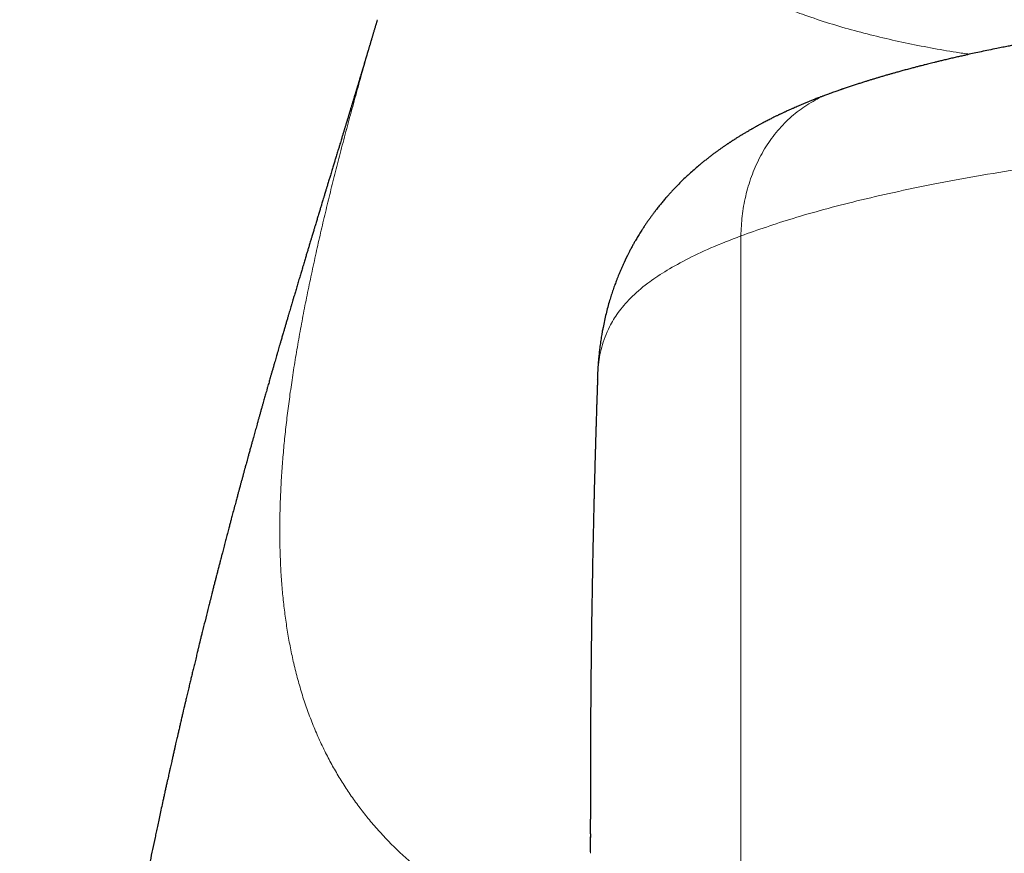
# Model space of a CAD drawing. Header units: millimetres. Extents: x 8 to 757, y 12 to 538.
# Tile 34 of 45: x 367 to 384, y 514 to 528. Entities that reach past the tile are written whole.
import ezdxf

# ---------------------------------------------------------------- set-up
doc = ezdxf.new("R2010")
doc.units = ezdxf.units.MM

msp = doc.modelspace()

# ---------------------------------------------------------------- linework, layer by layer
at = {"color": 252, "linetype": 'Continuous', "lineweight": 0}
for p, q in [((373.178, 527.979), (373.181, 527.991)), ((379.311, 524.353), (379.311, 505.91)), ((376.776, 514.936), (376.777, 513.946)), ((376.775, 514.223), (376.775, 514.373)), ((376.777, 513.946), (376.777, 513.969))]:
    msp.add_line(p, q, dxfattribs=at)
at = {"color": 7, "linetype": 'Continuous', "lineweight": 30}
for p, q in [((376.895, 521.936), (376.892, 521.888)), ((376.776, 514.967), (376.776, 514.936)), ((376.773, 514.393), (376.773, 514.373)), ((376.777, 513.969), (376.775, 514.223))]:
    msp.add_line(p, q, dxfattribs=at)
at = {"color": 252, "linetype": 'Continuous', "lineweight": 0}
for points, knots in [([(383.167, 527.414), (383.092, 527.425), (382.873, 527.457), (382.51, 527.52), (382.079, 527.604), (381.651, 527.701), (381.226, 527.809), (380.805, 527.932), (380.417, 528.061), (380.062, 528.192), (379.739, 528.324), (379.421, 528.467), (379.108, 528.623), (378.802, 528.79), (378.504, 528.97), (378.213, 529.164), (377.932, 529.37), (377.662, 529.591), (377.404, 529.826), (377.159, 530.075), (376.929, 530.337), (376.712, 530.61), (376.51, 530.894), (376.322, 531.188), (376.149, 531.491), (375.991, 531.802), (375.847, 532.12), (375.716, 532.443), (375.64, 532.663), (375.602, 532.773)], [0, 0, 0, 0, 0.023131, 0.067723, 0.112312, 0.156899, 0.201488, 0.246076, 0.290662, 0.326133, 0.361602, 0.397068, 0.432535, 0.468007, 0.503476, 0.538939, 0.574404, 0.609871, 0.645335, 0.680802, 0.716268, 0.751734, 0.787202, 0.822666, 0.858126, 0.893592, 0.929064, 0.964535, 1, 1, 1, 1]), ([(373.183, 527.996), (373.146, 527.87), (373.072, 527.616), (372.964, 527.238), (372.858, 526.861), (372.754, 526.486), (372.654, 526.113), (372.558, 525.749), (372.467, 525.394), (372.38, 525.047), (372.297, 524.703), (372.217, 524.361), (372.139, 524.015), (372.063, 523.664), (371.989, 523.309), (371.921, 522.957), (371.857, 522.609), (371.798, 522.263), (371.746, 521.927), (371.699, 521.601), (371.659, 521.285), (371.624, 520.972), (371.595, 520.662), (371.571, 520.349), (371.553, 520.035), (371.542, 519.718), (371.538, 519.405), (371.541, 519.096), (371.552, 518.792), (371.57, 518.499), (371.596, 518.215), (371.629, 517.942), (371.669, 517.672), (371.717, 517.407), (371.774, 517.142), (371.841, 516.877), (371.918, 516.611), (372.005, 516.352), (372.102, 516.099), (372.209, 515.851), (372.323, 515.614), (372.444, 515.388), (372.572, 515.172), (372.708, 514.962), (372.852, 514.758), (373.009, 514.556), (373.177, 514.356), (373.358, 514.16), (373.549, 513.971), (373.75, 513.79), (373.96, 513.616), (374.175, 513.454), (374.395, 513.302), (374.618, 513.16), (374.849, 513.024), (375.087, 512.895), (375.338, 512.77), (375.6, 512.65), (375.875, 512.534), (376.157, 512.424), (376.447, 512.322), (376.656, 512.253), (376.771, 512.219), (376.785, 512.215)], [0, 0, 0, 0, 0.017034, 0.034067, 0.0511, 0.068131, 0.085162, 0.102195, 0.118256, 0.134318, 0.150381, 0.166445, 0.182508, 0.199545, 0.216581, 0.233616, 0.250651, 0.267685, 0.284719, 0.300778, 0.316836, 0.332893, 0.34895, 0.365008, 0.382039, 0.399071, 0.416104, 0.433138, 0.450172, 0.467206, 0.483267, 0.499329, 0.515392, 0.531454, 0.547514, 0.564547, 0.581578, 0.598608, 0.61564, 0.632673, 0.649706, 0.665767, 0.681828, 0.69789, 0.713953, 0.730017, 0.747053, 0.764088, 0.78112, 0.79815, 0.815178, 0.832206, 0.848261, 0.864319, 0.88038, 0.896443, 0.912507, 0.929544, 0.946579, 0.963613, 0.980647, 0.997681, 1, 1, 1, 1]), ([(379.311, 524.353), (379.316, 524.465), (379.327, 524.692), (379.388, 525.028), (379.485, 525.358), (379.622, 525.674), (379.799, 525.966), (380.012, 526.226), (380.255, 526.449), (380.524, 526.623), (380.72, 526.725), (380.828, 526.756), (380.835, 526.758)], [0, 0, 0, 0, 0.101226, 0.206405, 0.314975, 0.426234, 0.539362, 0.653447, 0.767532, 0.88066, 0.991919, 1, 1, 1, 1]), ([(404.689, 524.353), (404.404, 524.453), (403.814, 524.658), (402.728, 524.951), (401.445, 525.234), (399.945, 525.495), (398.232, 525.721), (396.315, 525.899), (394.216, 526.016), (392, 526.058), (389.784, 526.016), (387.685, 525.899), (385.768, 525.721), (384.055, 525.495), (382.555, 525.234), (381.272, 524.951), (380.186, 524.658), (379.596, 524.453), (379.311, 524.353)], [0, 0, 0, 0, 0.050647, 0.1046807, 0.1621013, 0.2229086, 0.2871025, 0.3546826, 0.4256486, 0.5, 0.5743514, 0.6453174, 0.7128975, 0.7770914, 0.8378987, 0.8953193, 0.949353, 1, 1, 1, 1]), ([(379.311, 524.353), (379.138, 524.285), (378.795, 524.151), (378.374, 523.949), (378.02, 523.75), (377.705, 523.535), (377.441, 523.305), (377.235, 523.061), (377.07, 522.786), (376.956, 522.481), (376.903, 522.187), (376.897, 522.005), (376.895, 521.936)], [0, 0, 0, 0, 0.085826, 0.170227, 0.252878, 0.33331, 0.436922, 0.537334, 0.635235, 0.777831, 0.915815, 1, 1, 1, 1])]:
    msp.add_open_spline(points, degree=3, knots=knots, dxfattribs=at)
at = {"color": 7, "linetype": 'Continuous', "lineweight": 30}
for points, knots in [([(403.168, 526.758), (403.155, 526.763), (403.13, 526.772), (403.096, 526.784), (403.067, 526.794), (403.045, 526.802), (403.028, 526.808), (403.004, 526.816), (402.973, 526.827), (402.931, 526.842), (402.883, 526.858), (402.828, 526.876), (402.774, 526.894), (402.723, 526.91), (402.677, 526.925), (402.632, 526.94), (402.589, 526.953), (402.552, 526.965), (402.518, 526.975), (402.487, 526.985), (402.45, 526.996), (402.405, 527.01), (402.35, 527.026), (402.289, 527.044), (402.224, 527.063), (402.161, 527.081), (402.102, 527.098), (402.049, 527.113), (401.999, 527.126), (401.954, 527.139), (401.912, 527.15), (401.873, 527.161), (401.833, 527.171), (401.791, 527.183), (401.745, 527.195), (401.695, 527.208), (401.637, 527.223), (401.572, 527.24), (401.498, 527.258), (401.423, 527.276), (401.357, 527.293), (401.3, 527.306), (401.254, 527.318), (401.21, 527.328), (401.171, 527.337), (401.136, 527.345), (401.099, 527.354), (401.057, 527.363), (401.007, 527.375), (400.951, 527.387), (400.897, 527.4), (400.847, 527.411), (400.799, 527.421), (400.754, 527.431), (400.712, 527.44), (400.678, 527.447), (400.648, 527.454), (400.619, 527.46), (400.587, 527.467), (400.55, 527.474), (400.509, 527.483), (400.463, 527.492), (400.41, 527.503), (400.351, 527.515), (400.3, 527.525), (400.259, 527.533), (400.231, 527.539), (400.202, 527.545), (400.175, 527.55), (400.152, 527.554), (400.135, 527.558), (400.12, 527.561), (400.105, 527.564), (400.085, 527.567), (400.059, 527.572), (400.028, 527.578), (399.992, 527.585), (399.941, 527.594), (399.88, 527.606), (399.806, 527.619), (399.732, 527.633), (399.659, 527.646), (399.575, 527.66), (399.479, 527.677), (399.37, 527.695), (399.262, 527.713), (399.155, 527.731), (399.049, 527.748), (398.95, 527.763), (398.858, 527.777), (398.773, 527.79), (398.711, 527.799), (398.67, 527.805), (398.648, 527.809), (398.629, 527.811), (398.613, 527.814), (398.595, 527.816), (398.573, 527.819), (398.542, 527.824), (398.504, 527.829), (398.459, 527.836), (398.408, 527.843), (398.353, 527.85), (398.297, 527.858), (398.241, 527.866), (398.185, 527.873), (398.081, 527.887), (397.929, 527.906), (397.734, 527.93), (397.548, 527.953), (397.372, 527.973), (397.207, 527.991), (397.054, 528.007), (396.914, 528.021), (396.785, 528.034), (396.662, 528.046), (396.545, 528.057), (396.439, 528.067), (396.343, 528.075), (396.257, 528.083), (396.176, 528.09), (396.099, 528.096), (396.028, 528.102), (395.962, 528.107), (395.903, 528.112), (395.85, 528.116), (395.803, 528.12), (395.759, 528.123), (395.713, 528.127), (395.658, 528.131), (395.591, 528.135), (395.512, 528.141), (395.423, 528.147), (395.324, 528.154), (395.214, 528.161), (395.093, 528.169), (394.963, 528.176), (394.827, 528.184), (394.686, 528.192), (394.542, 528.199), (394.389, 528.207), (394.227, 528.214), (394.058, 528.221), (393.881, 528.228), (393.697, 528.234), (393.504, 528.24), (393.274, 528.247), (393.011, 528.253), (392.721, 528.257), (392.436, 528.261), (392.157, 528.262), (391.879, 528.262), (391.6, 528.261), (391.324, 528.258), (391.057, 528.254), (390.799, 528.248), (390.551, 528.242), (390.313, 528.235), (390.085, 528.227), (389.866, 528.218), (389.655, 528.209), (389.452, 528.199), (389.257, 528.189), (389.071, 528.178), (388.913, 528.169), (388.784, 528.161), (388.684, 528.154), (388.59, 528.148), (388.504, 528.142), (388.422, 528.136), (388.345, 528.131), (388.273, 528.126), (388.21, 528.121), (388.164, 528.117), (388.133, 528.115), (388.116, 528.113), (388.1, 528.112), (388.082, 528.111), (388.055, 528.109), (388.019, 528.106), (387.975, 528.102), (387.923, 528.098), (387.862, 528.093), (387.792, 528.087), (387.714, 528.08), (387.63, 528.073), (387.54, 528.065), (387.445, 528.056), (387.349, 528.047), (387.252, 528.038), (387.12, 528.025), (386.954, 528.008), (386.756, 527.987), (386.569, 527.966), (386.391, 527.945), (386.234, 527.927), (386.096, 527.909), (385.976, 527.894), (385.863, 527.88), (385.758, 527.866), (385.666, 527.853), (385.585, 527.842), (385.516, 527.832), (385.463, 527.825), (385.425, 527.819), (385.403, 527.816), (385.384, 527.813), (385.366, 527.811), (385.344, 527.807), (385.313, 527.803), (385.272, 527.797), (385.221, 527.789), (385.161, 527.78), (385.095, 527.77), (385.025, 527.759), (384.932, 527.745), (384.816, 527.726), (384.682, 527.704), (384.552, 527.682), (384.429, 527.661), (384.313, 527.641), (384.2, 527.621), (384.091, 527.601), (383.987, 527.581), (383.909, 527.566), (383.853, 527.555), (383.815, 527.548), (383.773, 527.54), (383.726, 527.53), (383.675, 527.52), (383.596, 527.505), (383.492, 527.483), (383.366, 527.457), (383.246, 527.431), (383.148, 527.41), (383.066, 527.391), (382.996, 527.376), (382.921, 527.359), (382.843, 527.34), (382.766, 527.322), (382.695, 527.305), (382.631, 527.29), (382.575, 527.276), (382.525, 527.264), (382.48, 527.253), (382.44, 527.242), (382.399, 527.232), (382.353, 527.22), (382.299, 527.206), (382.24, 527.191), (382.172, 527.173), (382.1, 527.154), (382.026, 527.134), (381.959, 527.115), (381.898, 527.098), (381.843, 527.082), (381.788, 527.066), (381.73, 527.05), (381.673, 527.033), (381.617, 527.016), (381.565, 527), (381.511, 526.984), (381.459, 526.968), (381.405, 526.951), (381.348, 526.933), (381.286, 526.913), (381.221, 526.892), (381.166, 526.874), (381.12, 526.859), (381.087, 526.848), (381.057, 526.837), (381.036, 526.83), (381.021, 526.825), (381.009, 526.821), (380.993, 526.815), (380.971, 526.808), (380.944, 526.798), (380.911, 526.787), (380.873, 526.773), (380.846, 526.764), (380.832, 526.758)], [0, 0, 0, 0, 0.002495, 0.004599, 0.00631, 0.00763, 0.008616, 0.00957, 0.01186, 0.01424, 0.017242, 0.020472, 0.02411, 0.026783, 0.029517, 0.032231, 0.034712, 0.036879, 0.03876, 0.04056, 0.042319, 0.045113, 0.048257, 0.051735, 0.055438, 0.059288, 0.062362, 0.065327, 0.068063, 0.070566, 0.072822, 0.074941, 0.077005, 0.079273, 0.081747, 0.084443, 0.087367, 0.091067, 0.094961, 0.099011, 0.102931, 0.105439, 0.107863, 0.110152, 0.112181, 0.113945, 0.115561, 0.117779, 0.120375, 0.123262, 0.126232, 0.12857, 0.130952, 0.133337, 0.135417, 0.137129, 0.138475, 0.139855, 0.141445, 0.143252, 0.145277, 0.147526, 0.150077, 0.152952, 0.156151, 0.157496, 0.158891, 0.160336, 0.161669, 0.162758, 0.163602, 0.164205, 0.164839, 0.165809, 0.167043, 0.168541, 0.170303, 0.172179, 0.175704, 0.179012, 0.18267, 0.186023, 0.189082, 0.194271, 0.199234, 0.203972, 0.209085, 0.21391, 0.218425, 0.222584, 0.226386, 0.229832, 0.230891, 0.231883, 0.232729, 0.233424, 0.234048, 0.235014, 0.236378, 0.238141, 0.240064, 0.242308, 0.244794, 0.247267, 0.249707, 0.252114, 0.254489, 0.263305, 0.271655, 0.279537, 0.286947, 0.293883, 0.300343, 0.305997, 0.311313, 0.31637, 0.321168, 0.325706, 0.329381, 0.332865, 0.336159, 0.339263, 0.342177, 0.344872, 0.347212, 0.349371, 0.35124, 0.352875, 0.354663, 0.356779, 0.359528, 0.362686, 0.366252, 0.370225, 0.374604, 0.379388, 0.384577, 0.390171, 0.395528, 0.401209, 0.407216, 0.413549, 0.420209, 0.427069, 0.434247, 0.441745, 0.449564, 0.461026, 0.472264, 0.483257, 0.49401, 0.504517, 0.515532, 0.526199, 0.536526, 0.546519, 0.556183, 0.565361, 0.574231, 0.582797, 0.591062, 0.599028, 0.606696, 0.614067, 0.621144, 0.625416, 0.629425, 0.633153, 0.636599, 0.639763, 0.643009, 0.645891, 0.648409, 0.650563, 0.651513, 0.652167, 0.652618, 0.653358, 0.654443, 0.655873, 0.657649, 0.659771, 0.662239, 0.665053, 0.668213, 0.67172, 0.675344, 0.679273, 0.683291, 0.687242, 0.691124, 0.699696, 0.707915, 0.71578, 0.723291, 0.730447, 0.735821, 0.740976, 0.745892, 0.750463, 0.75468, 0.757973, 0.76101, 0.763793, 0.76497, 0.76597, 0.766793, 0.767463, 0.768292, 0.769716, 0.771551, 0.773798, 0.776456, 0.779519, 0.782685, 0.785804, 0.792151, 0.798295, 0.804234, 0.809963, 0.815399, 0.820509, 0.825846, 0.830791, 0.835361, 0.837039, 0.838802, 0.840839, 0.843148, 0.845646, 0.848129, 0.854659, 0.86093, 0.866843, 0.87255, 0.875708, 0.879233, 0.883123, 0.88717, 0.891248, 0.895045, 0.898296, 0.901228, 0.903867, 0.906224, 0.908299, 0.910285, 0.912759, 0.91567, 0.918888, 0.922357, 0.926658, 0.930595, 0.934507, 0.937837, 0.940768, 0.943727, 0.946997, 0.950522, 0.953445, 0.95648, 0.959588, 0.962673, 0.965452, 0.969002, 0.97263, 0.976394, 0.980359, 0.982447, 0.984566, 0.986396, 0.98787, 0.988474, 0.989097, 0.990048, 0.991345, 0.992989, 0.994979, 0.997316, 1, 1, 1, 1]), ([(373.178, 527.979), (373.175, 527.969), (373.17, 527.953), (373.164, 527.932), (373.159, 527.915), (373.154, 527.9), (373.149, 527.883), (373.144, 527.863), (373.137, 527.842), (373.13, 527.819), (373.123, 527.793), (373.115, 527.768), (373.109, 527.745), (373.103, 527.725), (373.097, 527.706), (373.091, 527.685), (373.083, 527.659), (373.075, 527.632), (373.067, 527.605), (373.06, 527.581), (373.054, 527.559), (373.048, 527.54), (373.042, 527.521), (373.036, 527.5), (373.028, 527.473), (373.019, 527.444), (373.011, 527.416), (373.005, 527.394), (372.999, 527.377), (372.994, 527.36), (372.989, 527.343), (372.983, 527.324), (372.977, 527.301), (372.968, 527.274), (372.959, 527.241), (372.948, 527.207), (372.939, 527.174), (372.931, 527.149), (372.925, 527.129), (372.92, 527.113), (372.916, 527.099), (372.912, 527.085), (372.906, 527.066), (372.899, 527.041), (372.89, 527.011), (372.881, 526.984), (372.875, 526.962), (372.869, 526.943), (372.864, 526.925), (372.857, 526.903), (372.849, 526.878), (372.841, 526.85), (372.833, 526.823), (372.825, 526.795), (372.817, 526.769), (372.808, 526.741), (372.799, 526.712), (372.79, 526.682), (372.782, 526.654), (372.774, 526.628), (372.767, 526.605), (372.76, 526.582), (372.753, 526.559), (372.745, 526.534), (372.737, 526.507), (372.729, 526.479), (372.72, 526.449), (372.712, 526.424), (372.706, 526.405), (372.702, 526.39), (372.697, 526.375), (372.692, 526.357), (372.685, 526.334), (372.677, 526.308), (372.668, 526.279), (372.659, 526.25), (372.651, 526.222), (372.643, 526.197), (372.636, 526.173), (372.626, 526.139), (372.612, 526.096), (372.596, 526.041), (372.576, 525.977), (372.556, 525.911), (372.537, 525.847), (372.517, 525.782), (372.496, 525.714), (372.475, 525.644), (372.458, 525.588), (372.444, 525.544), (372.434, 525.508), (372.422, 525.472), (372.41, 525.432), (372.398, 525.392), (372.387, 525.354), (372.377, 525.321), (372.367, 525.289), (372.357, 525.255), (372.346, 525.221), (372.337, 525.19), (372.329, 525.164), (372.321, 525.139), (372.313, 525.113), (372.304, 525.084), (372.295, 525.053), (372.286, 525.025), (372.277, 524.993), (372.263, 524.947), (372.245, 524.889), (372.226, 524.825), (372.207, 524.762), (372.187, 524.696), (372.166, 524.627), (372.149, 524.571), (372.135, 524.526), (372.127, 524.498), (372.119, 524.471), (372.11, 524.442), (372.1, 524.41), (372.09, 524.376), (372.081, 524.346), (372.073, 524.32), (372.065, 524.294), (372.057, 524.265), (372.047, 524.232), (372.037, 524.198), (372.027, 524.166), (372.018, 524.136), (372.006, 524.096), (371.99, 524.045), (371.97, 523.978), (371.948, 523.904), (371.925, 523.828), (371.903, 523.753), (371.88, 523.676), (371.856, 523.596), (371.831, 523.513), (371.807, 523.432), (371.787, 523.362), (371.769, 523.303), (371.755, 523.254), (371.741, 523.206), (371.727, 523.159), (371.713, 523.113), (371.699, 523.067), (371.685, 523.019), (371.67, 522.966), (371.653, 522.909), (371.636, 522.85), (371.619, 522.791), (371.6, 522.729), (371.581, 522.663), (371.562, 522.598), (371.546, 522.542), (371.531, 522.492), (371.518, 522.446), (371.504, 522.399), (371.491, 522.353), (371.478, 522.308), (371.465, 522.264), (371.452, 522.217), (371.437, 522.168), (371.423, 522.116), (371.407, 522.063), (371.392, 522.011), (371.379, 521.965), (371.368, 521.924), (371.357, 521.886), (371.345, 521.845), (371.332, 521.8), (371.319, 521.754), (371.306, 521.709), (371.294, 521.667), (371.283, 521.626), (371.271, 521.586), (371.259, 521.543), (371.245, 521.494), (371.23, 521.44), (371.214, 521.383), (371.199, 521.328), (371.184, 521.277), (371.17, 521.228), (371.157, 521.18), (371.144, 521.134), (371.132, 521.09), (371.119, 521.046), (371.107, 521), (371.093, 520.951), (371.078, 520.896), (371.062, 520.838), (371.045, 520.776), (371.027, 520.713), (371.01, 520.652), (370.995, 520.597), (370.982, 520.549), (370.972, 520.511), (370.962, 520.476), (370.952, 520.439), (370.94, 520.396), (370.927, 520.347), (370.913, 520.294), (370.898, 520.24), (370.883, 520.186), (370.87, 520.138), (370.86, 520.101), (370.853, 520.074), (370.846, 520.049), (370.839, 520.024), (370.832, 519.996), (370.823, 519.964), (370.814, 519.928), (370.798, 519.872), (370.777, 519.793), (370.755, 519.711), (370.738, 519.647), (370.727, 519.606), (370.718, 519.57), (370.71, 519.539), (370.702, 519.509), (370.693, 519.477), (370.684, 519.442), (370.673, 519.402), (370.659, 519.347), (370.641, 519.278), (370.618, 519.192), (370.599, 519.117), (370.583, 519.056), (370.572, 519.014), (370.563, 518.979), (370.556, 518.952), (370.548, 518.922), (370.538, 518.884), (370.525, 518.833), (370.509, 518.771), (370.491, 518.702), (370.474, 518.634), (370.457, 518.568), (370.441, 518.505), (370.424, 518.441), (370.409, 518.379), (370.395, 518.324), (370.384, 518.283), (370.377, 518.253), (370.371, 518.23), (370.365, 518.206), (370.357, 518.176), (370.348, 518.14), (370.338, 518.099), (370.314, 518.005), (370.279, 517.863), (370.241, 517.713), (370.215, 517.606), (370.2, 517.545), (370.187, 517.493), (370.177, 517.452), (370.17, 517.422), (370.165, 517.4), (370.159, 517.376), (370.151, 517.346), (370.142, 517.308), (370.132, 517.265), (370.121, 517.221), (370.11, 517.176), (370.099, 517.131), (370.086, 517.075), (370.069, 517.007), (370.051, 516.929), (370.032, 516.853), (370.013, 516.774), (369.997, 516.704), (369.983, 516.645), (369.972, 516.6), (369.962, 516.558), (369.953, 516.52), (369.946, 516.488), (369.94, 516.464), (369.935, 516.444), (369.93, 516.42), (369.922, 516.387), (369.911, 516.342), (369.898, 516.285), (369.883, 516.219), (369.866, 516.148), (369.85, 516.076), (369.834, 516.007), (369.819, 515.942), (369.806, 515.885), (369.794, 515.835), (369.783, 515.787), (369.771, 515.735), (369.758, 515.677), (369.743, 515.613), (369.73, 515.552), (369.717, 515.496), (369.706, 515.448), (369.696, 515.404), (369.688, 515.368), (369.682, 515.339), (369.676, 515.312), (369.669, 515.281), (369.66, 515.241), (369.649, 515.192), (369.636, 515.136), (369.622, 515.072), (369.607, 515.004), (369.591, 514.933), (369.572, 514.843), (369.549, 514.737), (369.523, 514.617), (369.498, 514.506), (369.476, 514.402), (369.456, 514.306), (369.428, 514.177), (369.394, 514.014), (369.363, 513.866), (369.343, 513.774), (369.336, 513.738), (369.33, 513.709), (369.325, 513.686), (369.32, 513.664), (369.315, 513.637), (369.307, 513.601), (369.298, 513.556), (369.287, 513.502), (369.274, 513.438), (369.259, 513.366), (369.243, 513.289), (369.228, 513.212), (369.213, 513.137), (369.198, 513.063), (369.176, 512.956), (369.148, 512.817), (369.115, 512.65), (369.085, 512.493), (369.056, 512.348), (369.03, 512.214), (369.006, 512.088), (368.983, 511.968), (368.956, 511.826), (368.925, 511.661), (368.898, 511.516), (368.88, 511.418), (368.87, 511.364), (368.861, 511.315), (368.853, 511.273), (368.847, 511.24), (368.843, 511.216), (368.839, 511.196), (368.836, 511.177), (368.832, 511.158), (368.829, 511.139), (368.823, 511.109), (368.816, 511.067), (368.805, 511.006), (368.791, 510.931), (368.775, 510.841), (368.757, 510.741), (368.738, 510.63), (368.716, 510.51), (368.693, 510.378), (368.669, 510.236), (368.642, 510.083), (368.614, 509.919), (368.586, 509.749), (368.556, 509.575), (368.527, 509.395), (368.496, 509.207), (368.464, 509.01), (368.431, 508.803), (368.396, 508.58), (368.358, 508.34), (368.319, 508.083), (368.279, 507.815), (368.238, 507.536), (368.196, 507.246), (368.153, 506.945), (368.111, 506.642), (368.069, 506.338), (368.029, 506.033), (367.988, 505.718), (367.948, 505.398), (367.908, 505.078), (367.866, 504.728), (367.822, 504.35), (367.776, 503.947), (367.733, 503.555), (367.693, 503.174), (367.656, 502.804), (367.62, 502.445), (367.587, 502.097), (367.557, 501.765), (367.529, 501.449), (367.503, 501.149), (367.48, 500.858), (367.457, 500.577), (367.436, 500.307), (367.417, 500.051), (367.4, 499.809), (367.384, 499.581), (367.369, 499.362), (367.355, 499.152), (367.342, 498.943), (367.329, 498.737), (367.317, 498.534), (367.306, 498.342), (367.296, 498.16), (367.287, 497.99), (367.278, 497.827), (367.27, 497.668), (367.258, 497.427), (367.249, 497.223), (367.241, 497.058), (367.239, 497.012), (367.237, 496.965), (367.235, 496.92), (367.233, 496.877), (367.232, 496.839), (367.231, 496.81), (367.23, 496.788), (367.229, 496.774), (367.229, 496.763), (367.228, 496.752), (367.228, 496.736), (367.227, 496.714), (367.225, 496.685), (367.224, 496.646), (367.222, 496.596), (367.219, 496.532), (367.216, 496.458), (367.213, 496.374), (367.21, 496.277), (367.206, 496.167), (367.201, 496.044), (367.197, 495.91), (367.192, 495.764), (367.187, 495.606), (367.182, 495.441), (367.177, 495.267), (367.172, 495.087), (367.168, 494.896), (367.163, 494.696), (367.158, 494.508), (367.156, 494.388), (367.154, 494.339)], [0, 0, 0, 0, 0.001128, 0.001959, 0.002605, 0.003216, 0.003943, 0.004787, 0.005741, 0.00673, 0.007923, 0.009085, 0.01009, 0.010933, 0.011692, 0.012625, 0.013767, 0.015065, 0.016248, 0.017295, 0.018227, 0.019074, 0.019836, 0.020709, 0.021856, 0.02326, 0.024503, 0.025452, 0.026132, 0.026804, 0.02757, 0.0284, 0.029316, 0.030506, 0.031927, 0.033518, 0.03492, 0.036072, 0.036792, 0.037456, 0.038064, 0.038628, 0.039303, 0.040431, 0.041814, 0.043061, 0.043936, 0.044612, 0.045375, 0.046302, 0.047394, 0.048516, 0.049739, 0.050854, 0.05194, 0.053037, 0.054346, 0.055546, 0.056766, 0.057851, 0.0588, 0.059614, 0.060641, 0.061675, 0.062724, 0.063893, 0.065195, 0.066352, 0.066996, 0.06753, 0.068101, 0.068851, 0.06978, 0.070886, 0.07198, 0.073303, 0.074383, 0.075341, 0.076313, 0.0773, 0.07939, 0.081503, 0.083819, 0.086999, 0.089169, 0.091424, 0.094476, 0.097104, 0.099434, 0.100801, 0.102152, 0.103475, 0.104939, 0.106566, 0.107996, 0.109149, 0.110236, 0.111588, 0.112842, 0.113993, 0.114966, 0.115785, 0.116703, 0.117774, 0.11899, 0.120044, 0.120843, 0.122428, 0.125012, 0.127036, 0.12922, 0.131772, 0.133987, 0.136471, 0.137639, 0.138615, 0.139448, 0.140426, 0.141593, 0.142821, 0.143859, 0.144705, 0.145514, 0.146504, 0.14767, 0.148846, 0.14994, 0.150959, 0.151934, 0.153902, 0.156131, 0.158633, 0.161313, 0.163738, 0.166096, 0.168855, 0.171598, 0.174234, 0.176682, 0.178411, 0.17997, 0.181403, 0.182967, 0.184456, 0.185892, 0.187331, 0.189004, 0.190913, 0.192792, 0.19457, 0.196424, 0.198684, 0.200763, 0.202478, 0.203975, 0.205345, 0.206775, 0.208352, 0.209589, 0.21095, 0.212405, 0.21393, 0.215523, 0.217186, 0.218812, 0.220241, 0.221431, 0.222524, 0.22376, 0.225152, 0.226636, 0.227952, 0.229252, 0.230429, 0.231632, 0.232889, 0.234353, 0.236013, 0.237801, 0.239452, 0.240947, 0.242407, 0.243889, 0.245205, 0.246528, 0.247855, 0.249186, 0.250616, 0.252256, 0.254054, 0.255773, 0.257779, 0.259615, 0.261256, 0.262662, 0.263832, 0.264676, 0.265738, 0.267044, 0.268527, 0.27007, 0.271671, 0.273329, 0.274862, 0.275837, 0.276611, 0.277254, 0.277985, 0.278819, 0.279756, 0.280796, 0.28193, 0.284697, 0.287769, 0.28906, 0.290312, 0.291361, 0.2922, 0.293065, 0.293941, 0.294969, 0.296148, 0.297477, 0.299713, 0.302194, 0.304918, 0.30628, 0.30751, 0.308524, 0.309324, 0.309919, 0.311087, 0.312588, 0.314422, 0.316449, 0.318537, 0.320323, 0.322151, 0.32402, 0.325881, 0.327476, 0.328771, 0.329475, 0.33005, 0.330716, 0.331572, 0.332619, 0.33385, 0.335125, 0.340692, 0.346078, 0.348102, 0.349869, 0.351358, 0.35257, 0.35334, 0.353932, 0.3545, 0.355372, 0.356562, 0.357719, 0.359044, 0.360358, 0.361626, 0.362849, 0.365227, 0.367413, 0.369514, 0.371781, 0.374226, 0.375491, 0.376799, 0.378068, 0.37915, 0.380042, 0.380744, 0.381256, 0.381783, 0.382764, 0.384061, 0.385676, 0.387607, 0.389722, 0.391682, 0.393773, 0.395626, 0.397243, 0.398622, 0.399914, 0.401382, 0.403037, 0.404879, 0.406812, 0.40826, 0.40964, 0.410948, 0.412001, 0.412721, 0.413384, 0.414282, 0.415416, 0.416786, 0.418391, 0.420197, 0.422219, 0.424253, 0.426226, 0.429855, 0.433255, 0.436425, 0.439366, 0.442078, 0.444579, 0.450308, 0.455921, 0.457125, 0.458146, 0.458968, 0.459593, 0.460118, 0.460867, 0.461874, 0.463138, 0.464661, 0.46648, 0.468568, 0.470788, 0.472963, 0.475091, 0.477173, 0.479208, 0.484228, 0.488941, 0.493348, 0.497449, 0.501243, 0.50474, 0.508087, 0.511336, 0.516818, 0.521996, 0.523561, 0.525096, 0.526549, 0.52774, 0.528652, 0.529316, 0.52982, 0.530339, 0.530871, 0.531417, 0.531977, 0.533371, 0.534973, 0.537177, 0.539703, 0.542551, 0.545634, 0.549024, 0.552719, 0.556719, 0.561026, 0.565637, 0.570554, 0.57533, 0.580362, 0.585651, 0.591197, 0.596999, 0.603058, 0.60996, 0.617168, 0.62468, 0.632498, 0.640621, 0.649049, 0.657783, 0.666056, 0.674586, 0.683373, 0.692405, 0.701396, 0.710216, 0.721758, 0.732993, 0.743919, 0.754538, 0.764848, 0.774851, 0.784546, 0.793934, 0.80257, 0.810928, 0.819009, 0.826812, 0.834338, 0.841586, 0.848165, 0.854499, 0.860585, 0.866425, 0.872019, 0.87797, 0.883615, 0.888953, 0.893983, 0.898707, 0.903145, 0.907544, 0.911975, 0.923236, 0.924513, 0.925792, 0.927074, 0.928359, 0.929607, 0.930659, 0.931496, 0.932054, 0.932447, 0.932678, 0.932935, 0.933372, 0.93399, 0.934788, 0.935765, 0.93725, 0.93902, 0.941074, 0.943413, 0.946036, 0.94913, 0.952545, 0.956279, 0.960335, 0.96471, 0.969407, 0.974128, 0.979135, 0.984426, 0.990003, 0.995865, 1, 1, 1, 1]), ([(380.832, 526.758), (380.817, 526.753), (380.791, 526.744), (380.755, 526.731), (380.726, 526.72), (380.701, 526.71), (380.679, 526.702), (380.657, 526.694), (380.635, 526.685), (380.61, 526.676), (380.581, 526.665), (380.549, 526.652), (380.517, 526.639), (380.48, 526.624), (380.435, 526.606), (380.381, 526.584), (380.328, 526.562), (380.282, 526.542), (380.24, 526.524), (380.2, 526.506), (380.156, 526.487), (380.113, 526.467), (380.079, 526.452), (380.053, 526.44), (380.033, 526.43), (380.011, 526.42), (379.99, 526.41), (379.973, 526.402), (379.959, 526.396), (379.946, 526.389), (379.931, 526.382), (379.905, 526.369), (379.872, 526.353), (379.836, 526.335), (379.803, 526.319), (379.77, 526.302), (379.737, 526.285), (379.705, 526.268), (379.677, 526.253), (379.653, 526.24), (379.632, 526.229), (379.612, 526.218), (379.594, 526.209), (379.58, 526.201), (379.566, 526.193), (379.55, 526.184), (379.532, 526.174), (379.514, 526.164), (379.498, 526.155), (379.483, 526.146), (379.466, 526.137), (379.447, 526.126), (379.426, 526.113), (379.402, 526.099), (379.379, 526.085), (379.357, 526.072), (379.339, 526.061), (379.323, 526.052), (379.306, 526.042), (379.288, 526.03), (379.267, 526.017), (379.245, 526.004), (379.225, 525.991), (379.206, 525.979), (379.185, 525.965), (379.163, 525.951), (379.144, 525.938), (379.129, 525.929), (379.115, 525.92), (379.102, 525.911), (379.088, 525.901), (379.065, 525.886), (379.034, 525.865), (378.995, 525.838), (378.956, 525.81), (378.918, 525.783), (378.877, 525.753), (378.834, 525.721), (378.788, 525.686), (378.742, 525.649), (378.695, 525.613), (378.64, 525.568), (378.576, 525.514), (378.501, 525.449), (378.426, 525.381), (378.353, 525.312), (378.283, 525.244), (378.216, 525.175), (378.161, 525.117), (378.118, 525.07), (378.087, 525.036), (378.058, 525.003), (378.031, 524.972), (378.007, 524.944), (377.984, 524.916), (377.96, 524.888), (377.936, 524.859), (377.912, 524.828), (377.886, 524.795), (377.858, 524.759), (377.828, 524.719), (377.796, 524.676), (377.764, 524.631), (377.733, 524.587), (377.703, 524.542), (377.672, 524.497), (377.644, 524.453), (377.619, 524.414), (377.597, 524.378), (377.575, 524.343), (377.555, 524.308), (377.532, 524.269), (377.506, 524.224), (377.477, 524.172), (377.448, 524.118), (377.401, 524.028), (377.359, 523.942), (377.32, 523.855), (377.297, 523.805), (377.275, 523.754), (377.255, 523.705), (377.236, 523.658), (377.219, 523.614), (377.203, 523.572), (377.182, 523.514), (377.156, 523.441), (377.126, 523.351), (377.096, 523.254), (377.066, 523.149), (377.037, 523.037), (377.011, 522.923), (376.991, 522.826), (376.976, 522.749), (376.966, 522.694), (376.958, 522.643), (376.95, 522.592), (376.943, 522.541), (376.936, 522.491), (376.93, 522.445), (376.925, 522.402), (376.92, 522.358), (376.916, 522.312), (376.911, 522.266), (376.908, 522.223), (376.905, 522.191), (376.904, 522.168), (376.902, 522.152), (376.901, 522.135), (376.9, 522.118), (376.899, 522.099), (376.898, 522.077), (376.897, 522.058), (376.896, 522.042), (376.895, 522.03), (376.895, 522.019), (376.894, 522.008), (376.894, 521.994), (376.893, 521.976), (376.892, 521.954), (376.892, 521.938), (376.891, 521.929)], [0, 0, 0, 0, 0.00558, 0.010341, 0.014281, 0.017407, 0.020092, 0.023304, 0.026168, 0.02898, 0.033241, 0.037926, 0.042238, 0.0461, 0.053325, 0.060976, 0.068463, 0.075323, 0.080439, 0.086197, 0.092583, 0.099222, 0.104809, 0.107431, 0.110406, 0.113733, 0.116923, 0.119477, 0.121367, 0.123037, 0.125297, 0.128172, 0.134536, 0.139661, 0.144284, 0.149338, 0.154508, 0.159323, 0.164153, 0.167129, 0.170459, 0.173723, 0.176422, 0.178556, 0.180489, 0.182903, 0.185877, 0.188714, 0.191181, 0.193332, 0.196099, 0.19898, 0.202216, 0.205971, 0.210103, 0.213603, 0.216373, 0.218752, 0.221295, 0.224145, 0.22754, 0.231386, 0.234665, 0.237339, 0.24076, 0.24495, 0.247915, 0.250218, 0.252237, 0.254433, 0.256806, 0.259318, 0.265707, 0.271948, 0.27868, 0.285032, 0.291478, 0.298878, 0.306956, 0.315259, 0.323516, 0.331653, 0.344633, 0.358353, 0.373212, 0.386723, 0.399975, 0.41326, 0.42673, 0.433054, 0.439618, 0.445914, 0.45138, 0.456494, 0.461427, 0.466344, 0.471739, 0.477188, 0.482923, 0.489222, 0.496067, 0.504041, 0.511596, 0.519037, 0.526726, 0.534736, 0.542398, 0.548803, 0.554776, 0.560605, 0.566463, 0.572364, 0.580198, 0.589289, 0.598812, 0.607762, 0.634927, 0.643558, 0.65219, 0.660822, 0.669594, 0.676945, 0.684726, 0.69199, 0.698638, 0.713775, 0.72902, 0.744427, 0.763418, 0.782782, 0.802619, 0.823049, 0.83391, 0.843923, 0.852942, 0.862064, 0.87198, 0.882011, 0.890392, 0.89835, 0.907012, 0.916394, 0.926045, 0.93502, 0.942766, 0.946139, 0.94958, 0.953119, 0.956801, 0.960998, 0.965787, 0.970891, 0.973986, 0.976689, 0.979, 0.981377, 0.984656, 0.988855, 0.993971, 1, 1, 1, 1]), ([(376.893, 521.888), (376.893, 521.883), (376.893, 521.868), (376.892, 521.842), (376.891, 521.808), (376.889, 521.77), (376.888, 521.726), (376.886, 521.677), (376.884, 521.621), (376.882, 521.561), (376.88, 521.5), (376.879, 521.443), (376.877, 521.394), (376.876, 521.347), (376.874, 521.3), (376.873, 521.248), (376.871, 521.19), (376.869, 521.132), (376.867, 521.077), (376.866, 521.031), (376.865, 520.993), (376.864, 520.962), (376.863, 520.932), (376.862, 520.901), (376.861, 520.868), (376.86, 520.835), (376.859, 520.801), (376.858, 520.764), (376.857, 520.724), (376.856, 520.684), (376.855, 520.646), (376.854, 520.613), (376.853, 520.585), (376.852, 520.559), (376.852, 520.531), (376.851, 520.498), (376.85, 520.459), (376.848, 520.394), (376.846, 520.307), (376.843, 520.217), (376.841, 520.148), (376.84, 520.101), (376.839, 520.062), (376.838, 520.026), (376.837, 519.992), (376.836, 519.948), (376.835, 519.891), (376.833, 519.82), (376.831, 519.738), (376.829, 519.648), (376.827, 519.553), (376.825, 519.457), (376.823, 519.361), (376.821, 519.275), (376.819, 519.202), (376.818, 519.145), (376.817, 519.095), (376.816, 519.054), (376.815, 519.015), (376.814, 518.974), (376.813, 518.921), (376.812, 518.856), (376.811, 518.779), (376.809, 518.694), (376.806, 518.508), (376.803, 518.33), (376.8, 518.165), (376.799, 518.113), (376.798, 518.068), (376.798, 518.03), (376.797, 517.99), (376.796, 517.944), (376.796, 517.886), (376.795, 517.82), (376.794, 517.749), (376.793, 517.676), (376.792, 517.605), (376.791, 517.542), (376.79, 517.486), (376.789, 517.431), (376.789, 517.37), (376.788, 517.302), (376.787, 517.231), (376.786, 517.158), (376.786, 517.092), (376.785, 517.036), (376.784, 516.992), (376.784, 516.951), (376.784, 516.909), (376.783, 516.863), (376.783, 516.813), (376.782, 516.762), (376.782, 516.71), (376.781, 516.659), (376.781, 516.609), (376.781, 516.567), (376.78, 516.535), (376.78, 516.509), (376.78, 516.481), (376.78, 516.443), (376.779, 516.394), (376.779, 516.34), (376.779, 516.287), (376.778, 516.24), (376.778, 516.198), (376.778, 516.162), (376.778, 516.132), (376.777, 516.101), (376.777, 516.066), (376.777, 516.02), (376.777, 515.964), (376.776, 515.898), (376.776, 515.828), (376.776, 515.758), (376.776, 515.692), (376.775, 515.632), (376.775, 515.578), (376.775, 515.528), (376.775, 515.48), (376.775, 515.432), (376.775, 515.384), (376.775, 515.336), (376.775, 515.289), (376.774, 515.242), (376.774, 515.194), (376.774, 515.156), (376.774, 515.126), (376.774, 515.107), (376.774, 515.088), (376.774, 515.069), (376.774, 515.048), (376.774, 515.022), (376.774, 514.994), (376.774, 514.976), (376.774, 514.967)], [0, 0, 0, 0, 0.002114, 0.006283, 0.011113, 0.016605, 0.022777, 0.029793, 0.037692, 0.046474, 0.055733, 0.063786, 0.070561, 0.076837, 0.083786, 0.090836, 0.099058, 0.108472, 0.115907, 0.122485, 0.127911, 0.132186, 0.136072, 0.140548, 0.145617, 0.150037, 0.154871, 0.160119, 0.165779, 0.171844, 0.177439, 0.181988, 0.185973, 0.189203, 0.193183, 0.19797, 0.203565, 0.209967, 0.225771, 0.240697, 0.2484, 0.255252, 0.260812, 0.265471, 0.270349, 0.275518, 0.284452, 0.294587, 0.305924, 0.319369, 0.333184, 0.346922, 0.360583, 0.374169, 0.383578, 0.391822, 0.398826, 0.40459, 0.409727, 0.415566, 0.422152, 0.432223, 0.443287, 0.455345, 0.468375, 0.523184, 0.531546, 0.538977, 0.545428, 0.550898, 0.555513, 0.562251, 0.570669, 0.58035, 0.590334, 0.601076, 0.611758, 0.620841, 0.628041, 0.635598, 0.644458, 0.654339, 0.664533, 0.675005, 0.685466, 0.692703, 0.698948, 0.704494, 0.710449, 0.716919, 0.723983, 0.731896, 0.738796, 0.746244, 0.753755, 0.760045, 0.764082, 0.767458, 0.771336, 0.775986, 0.783922, 0.791951, 0.799384, 0.806223, 0.812319, 0.817366, 0.821377, 0.825527, 0.830497, 0.836288, 0.845022, 0.854513, 0.864663, 0.874955, 0.88442, 0.8929, 0.900698, 0.907863, 0.91456, 0.921141, 0.928749, 0.935516, 0.942312, 0.949093, 0.956242, 0.963762, 0.967167, 0.970251, 0.973014, 0.975936, 0.979696, 0.985677, 0.993143, 1, 1, 1, 1]), ([(376.774, 514.936), (376.774, 514.829), (376.774, 514.692), (376.774, 514.551), (376.774, 514.521)], [0, 0, 0, 0, 0.7825335, 1, 1, 1, 1]), ([(376.773, 514.373), (376.773, 514.355), (376.773, 514.31), (376.774, 514.259), (376.774, 514.224), (376.774, 514.21)], [0, 0, 0, 0, 0.312993, 0.746067, 1, 1, 1, 1]), ([(376.775, 514.373), (376.774, 514.404), (376.774, 514.458), (376.774, 514.502), (376.774, 514.521)], [0, 0, 0, 0, 0.5619868, 1, 1, 1, 1])]:
    msp.add_open_spline(points, degree=3, knots=knots, dxfattribs=at)

doc.saveas('drawing.dxf')
